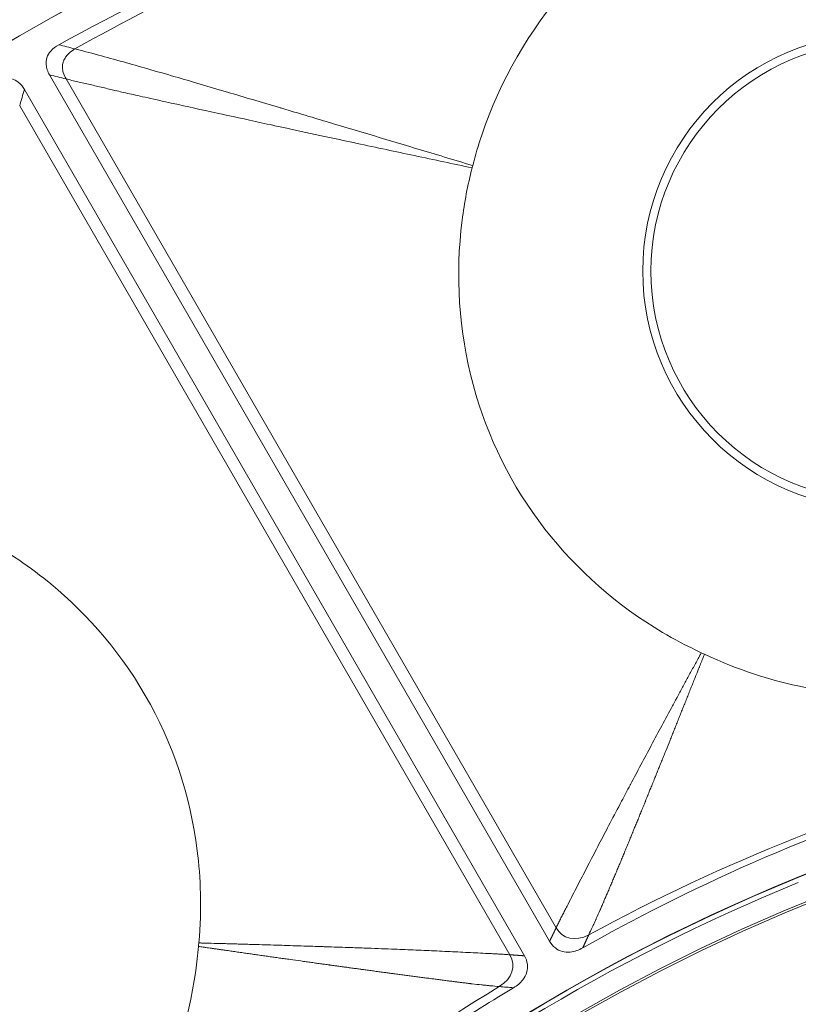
# Model space of a CAD drawing. Header units: inches. Extents: x -2.8 to 15.2, y -6.6 to 17.6.
# Tile 26 of 83: x 10.5 to 11.1, y -1.8 to -1.1. Entities that reach past the tile are written whole.
import ezdxf

# ---------------------------------------------------------------- set-up
doc = ezdxf.new("R2010")
doc.units = ezdxf.units.IN
doc.header["$MEASUREMENT"] = 0
doc.layers.add('Visible (ANSI)', color=7, linetype='Continuous', lineweight=18)
doc.layers.add('Visible Narrow (ANSI)', color=7, linetype='Continuous', lineweight=18)

msp = doc.modelspace()

# ---------------------------------------------------------------- linework, layer by layer
at = {"layer": 'Visible (ANSI)'}
for p, q in [((10.93425, -1.78021), (10.54771, -1.11071)), ((10.91481, -1.79143), (10.52827, -1.12193))]:
    msp.add_line(p, q, dxfattribs=at)
for centre, radius in [((11.68163, -3.09716), 3.54528), ((11.68163, -3.09716), 3.54195), ((11.68163, -3.09716), 3.28346), ((11.68163, -3.09716), 3.23859), ((11.68163, -3.09716), 3.23588), ((11.68163, -3.09716), 3.20276), ((11.68163, -3.09716), 3.20255), ((11.68163, -3.09716), 2.35257), ((11.68163, -3.09716), 2.35236), ((11.68163, -3.09716), 2.3248), ((11.68163, -3.09716), 2.3246), ((11.18998, -1.26228), 0.17736), ((11.68163, -3.09716), 1.47462), ((11.68163, -3.09716), 1.47441), ((11.68163, -3.09716), 1.45473), ((11.68163, -3.09716), 1.45301)]:
    msp.add_circle(centre, radius, dxfattribs=at)
for centre, radius, start, end in [((11.68163, -3.09716), 2.34921, 116.38999, 130.28965), ((11.67879, -3.09201), 2.25002, 118.85738, 118.85741), ((11.68163, -3.09716), 1.47112, 112.1693, 130.3676)]:
    msp.add_arc(centre, radius, start, end, dxfattribs=at)
for points, knots in [([(10.5548, -1.08733), (10.64902, -1.03643), (10.74569, -0.98983), (10.95708, -0.91367), (10.99753, -0.9003), (11.08668, -0.87677)], [-7.616264, -7.616264, -7.616264, -7.616264, -4.762978, -4.762978, -3.300772, -3.300772, -3.300772, -3.300772]), ([(11.10438, -0.94282), (11.10312, -0.94316), (11.10186, -0.9435), (11.08304, -0.94882), (11.06619, -0.95537), (11.01332, -0.98165), (10.97777, -1.00856), (10.91841, -1.07633), (10.89593, -1.11509), (10.87917, -1.16497), (10.87686, -1.1728), (10.87484, -1.18072)], [0.640134, 0.640134, 0.640134, 0.640134, 0.65681, 0.65681, 0.886695, 0.886695, 1.403125, 1.403125, 1.906514, 1.906514, 1.998562, 1.998562, 1.998562, 1.998562]), ([(10.54771, -1.11071), (10.54699, -1.10947), (10.54638, -1.10816), (10.54549, -1.10549), (10.5452, -1.10415), (10.54496, -1.10095), (10.54515, -1.09915), (10.54629, -1.09551), (10.54728, -1.09379), (10.55027, -1.09023), (10.55245, -1.0886), (10.5548, -1.08733)], [-0.07105793, -0.07105793, -0.07105793, -0.07105793, -0.06008678, -0.06008678, -0.04957198, -0.04957198, -0.03558379, -0.03558379, -0.02036833, -0.02036833, 0, 0, 0, 0]), ([(10.50448, -1.11639), (10.50581, -1.11556), (10.50722, -1.11485), (10.5101, -1.1138), (10.51156, -1.11343), (10.51488, -1.11309), (10.51669, -1.11322), (10.52032, -1.11422), (10.52201, -1.11511), (10.52547, -1.11783), (10.52704, -1.11979), (10.52827, -1.12193)], [-0.07102525, -0.07102525, -0.07102525, -0.07102525, -0.05905809, -0.05905809, -0.04761269, -0.04761269, -0.03359959, -0.03359959, -0.01886593, -0.01886593, 0, 0, 0, 0]), ([(10.87437, -1.18253), (10.87094, -1.19586), (10.86837, -1.20936), (10.8612, -1.26537), (10.86406, -1.30866), (10.88611, -1.3906), (10.90478, -1.42835), (10.95557, -1.4937), (10.98653, -1.52076), (11.03025, -1.54666), (11.04026, -1.55204), (11.0515, -1.55722)], [0.753117, 0.753117, 0.753117, 0.753117, 0.903371, 0.903371, 1.377009, 1.377009, 1.842892, 1.842892, 2.29232, 2.29232, 2.404864, 2.404864, 2.404864, 2.404864]), ([(10.87484, -1.18072), (10.87472, -1.18115), (10.87461, -1.18159), (10.87446, -1.18219), (10.87441, -1.18236), (10.87437, -1.18253)], [0.379679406, 0.379679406, 0.379679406, 0.379679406, 0.381845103, 0.381845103, 0.382696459, 0.382696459, 0.382696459, 0.382696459]), ([(10.66308, -1.78149), (10.66552, -1.75472), (10.66444, -1.73058), (10.65656, -1.668), (10.64305, -1.62713), (10.59996, -1.5526), (10.57224, -1.52268), (10.5348, -1.4931), (10.52613, -1.48691), (10.49912, -1.46952), (10.47995, -1.45968), (10.4493, -1.44756), (10.43833, -1.44386), (10.42715, -1.44074)], [0.65832, 0.65832, 0.65832, 0.65832, 0.923924, 0.923924, 1.474283, 1.474283, 2.034449, 2.034449, 2.195295, 2.195295, 2.519827, 2.519827, 2.693161, 2.693161, 2.693161, 2.693161]), ([(11.0515, -1.55722), (11.05185, -1.55739), (11.05221, -1.55756), (11.05303, -1.55794), (11.05349, -1.55816), (11.05395, -1.55837)], [0.169491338, 0.169491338, 0.169491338, 0.169491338, 0.169989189, 0.169989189, 0.170623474, 0.170623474, 0.170623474, 0.170623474]), ([(11.05395, -1.55837), (11.08011, -1.57066), (11.10487, -1.5782), (11.15835, -1.59006), (11.18851, -1.59209), (11.22721, -1.59059), (11.24061, -1.58919), (11.26286, -1.58506), (11.27027, -1.58317), (11.27558, -1.58175)], [0.8966722, 0.8966722, 0.8966722, 0.8966722, 1.1425432, 1.1425432, 1.5148969, 1.5148969, 1.712622, 1.712622, 1.8439957, 1.8439957, 1.8439957, 1.8439957]), ([(11.29327, -1.64779), (11.27754, -1.6522), (11.26824, -1.65501), (11.13037, -1.6971), (11.03977, -1.74071), (10.95989, -1.78528)], [-0.9371294, -0.9371294, -0.9371294, -0.9371294, -0.8911626, -0.8911626, -0.2200137, -0.2200137, -0.2200137, -0.2200137]), ([(10.95989, -1.78528), (10.95837, -1.78613), (10.95678, -1.78686), (10.95355, -1.78795), (10.95191, -1.78833), (10.94816, -1.78871), (10.94608, -1.78859), (10.9421, -1.78752), (10.94029, -1.78663), (10.93687, -1.78398), (10.9354, -1.78221), (10.93425, -1.78021)], [-0.07495302, -0.07495302, -0.07495302, -0.07495302, -0.06172373, -0.06172373, -0.048972, -0.048972, -0.03303974, -0.03303974, -0.01754322, -0.01754322, 0, 0, 0, 0]), ([(10.57227, -1.9878), (10.57506, -1.98501), (10.57747, -1.98254), (10.58324, -1.97638), (10.5895, -1.96946), (10.60385, -1.95062), (10.61024, -1.94099), (10.62129, -1.92225), (10.62608, -1.91313), (10.64321, -1.87679), (10.65508, -1.84276), (10.66158, -1.7969), (10.6623, -1.79056), (10.66284, -1.78418)], [0.5932925, 0.5932925, 0.5932925, 0.5932925, 0.6373512, 0.6373512, 0.7330162, 0.7330162, 0.8243564, 0.8243564, 0.9056394, 0.9056394, 1.1425056, 1.1425056, 1.1797052, 1.1797052, 1.1797052, 1.1797052]), ([(10.66284, -1.78418), (10.66291, -1.78341), (10.66297, -1.78263), (10.66305, -1.78174), (10.66306, -1.78161), (10.66308, -1.78149)], [0.227635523, 0.227635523, 0.227635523, 0.227635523, 0.2345272, 0.2345272, 0.235619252, 0.235619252, 0.235619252, 0.235619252]), ([(10.91481, -1.79143), (10.91598, -1.79346), (10.91679, -1.79566), (10.91734, -1.79997), (10.9172, -1.80197), (10.91607, -1.80612), (10.91499, -1.80815), (10.91178, -1.81231), (10.90934, -1.81441), (10.90638, -1.81617)], [-0.08538634, -0.08538634, -0.08538634, -0.08538634, -0.06459302, -0.06459302, -0.04669587, -0.04669587, -0.02626817, -0.02626817, 0, 0, 0, 0]), ([(10.90638, -1.81617), (10.88508, -1.82889), (10.86844, -1.83939), (10.8063, -1.8803), (10.76448, -1.91096), (10.68495, -1.97567), (10.66348, -1.99423), (10.62062, -2.03615)], [-5.534177, -5.534177, -5.534177, -5.534177, -5.115167, -5.115167, -4.158974, -4.158974, -3.219741, -3.219741, -3.219741, -3.219741])]:
    msp.add_open_spline(points, degree=3, knots=knots, dxfattribs=at)
at = {"layer": 'Visible Narrow (ANSI)'}
for p, q in [((10.93923, -1.76994), (10.56041, -1.11381)), ((10.62331, -1.12833), (10.62331, -1.12833)), ((10.90343, -1.79061), (10.52461, -1.13448))]:
    msp.add_line(p, q, dxfattribs=at)
msp.add_circle((11.18998, -1.26228), 0.18372, dxfattribs=at)
msp.add_arc((11.69335, -3.11394), 1.60254, 124.93138, 124.93139, dxfattribs=at)
for centre, major_axis, ratio, start_param, end_param in [((11.3993, -2.40205), (-0.99015, -0.40217), 0.705182, 4.537425, 4.869208), ((11.22081, -2.5051), (-0.84336, -0.65641), 0.705181, 4.55557, 4.887353)]:
    msp.add_ellipse(centre, major_axis=major_axis, ratio=ratio, start_param=start_param, end_param=end_param, dxfattribs=at)
for points, knots in [([(11.08757, -0.8801), (11.04086, -0.89261), (10.94825, -0.9206), (10.81224, -0.97125), (10.68506, -1.02803), (10.6044, -1.06993), (10.56723, -1.09057)], [0, 0, 0, 0, 0.2577886, 0.5155772, 0.7733658, 0.9999993, 0.9999993, 0.9999993, 0.9999993]), ([(10.56041, -1.11381), (10.55943, -1.11211), (10.55871, -1.11046), (10.55826, -1.10886), (10.55812, -1.10837), (10.558, -1.10788), (10.55791, -1.1074), (10.55749, -1.1052), (10.55757, -1.10312), (10.55812, -1.10115), (10.55816, -1.101), (10.55821, -1.10085), (10.55826, -1.1007), (10.55859, -1.09967), (10.55905, -1.09866), (10.55966, -1.09767), (10.5602, -1.09679), (10.56086, -1.09592), (10.56163, -1.09507), (10.56278, -1.09382), (10.56418, -1.0926), (10.56587, -1.09145), (10.56631, -1.09115), (10.56676, -1.09086), (10.56723, -1.09057)], [0, 0, 0, 0, 0.1842961, 0.1842961, 0.1842961, 0.241452, 0.241452, 0.241452, 0.5, 0.5, 0.5, 0.5195229, 0.5195229, 0.5195229, 0.655182, 0.655182, 0.655182, 0.7763475, 0.7763475, 0.7763475, 0.9543439, 0.9543439, 0.9543439, 0.9999909, 0.9999909, 0.9999909, 0.9999909]), ([(10.56723, -1.09057), (10.57238, -1.09184), (10.57853, -1.09345), (10.58561, -1.09536), (10.59143, -1.09694), (10.59788, -1.09872), (10.60492, -1.10069), (10.61654, -1.10396), (10.6298, -1.10776), (10.64467, -1.11209), (10.65707, -1.1157), (10.67059, -1.11967), (10.68524, -1.12401), (10.69782, -1.12772), (10.71124, -1.13171), (10.72552, -1.13596), (10.72581, -1.13605), (10.7261, -1.13614), (10.7264, -1.13622), (10.73481, -1.13873), (10.74425, -1.14154), (10.75066, -1.14345), (10.75647, -1.14519), (10.76228, -1.14692), (10.76808, -1.14865), (10.78219, -1.15287), (10.79625, -1.15708), (10.81027, -1.16129), (10.82456, -1.16558), (10.8388, -1.16986), (10.85299, -1.17414), (10.86019, -1.17631), (10.86736, -1.17847), (10.87456, -1.18064), (10.87465, -1.18066), (10.87474, -1.18069), (10.87483, -1.18072)], [0, 0, 0, 0, 0.106473, 0.106473, 0.106473, 0.194074, 0.194074, 0.194074, 0.338623, 0.338623, 0.338623, 0.459107, 0.459107, 0.459107, 0.5625, 0.5625, 0.5625, 0.564607, 0.564607, 0.564607, 0.625, 0.625, 0.625, 0.679759, 0.679759, 0.679759, 0.812973, 0.812973, 0.812973, 0.948719, 0.948719, 0.948719, 1.017565, 1.017565, 1.017565, 1.018442, 1.018442, 1.018442, 1.018442]), ([(10.56041, -1.11381), (10.56187, -1.11416), (10.56335, -1.11452), (10.56485, -1.11488), (10.56638, -1.11524), (10.56792, -1.1156), (10.56948, -1.11597), (10.57104, -1.11633), (10.57262, -1.11669), (10.57421, -1.11706), (10.57739, -1.11779), (10.58062, -1.11854), (10.58389, -1.11929), (10.58716, -1.12005), (10.59046, -1.12082), (10.59379, -1.12161), (10.59452, -1.12178), (10.59526, -1.12196), (10.59599, -1.12213), (10.6022, -1.1236), (10.60282, -1.12374), (10.60827, -1.12496), (10.60999, -1.12535), (10.61193, -1.12579), (10.61407, -1.12626), (10.61868, -1.1273), (10.62426, -1.12854), (10.63085, -1.13), (10.63218, -1.1303), (10.63352, -1.1306), (10.63481, -1.13088), (10.6382, -1.13164), (10.64132, -1.13233), (10.64335, -1.13278), (10.6538, -1.13509), (10.66508, -1.13756), (10.67718, -1.1402), (10.6879, -1.14255), (10.69926, -1.14502), (10.71127, -1.14763), (10.71438, -1.1483), (10.71743, -1.14896), (10.72033, -1.14959), (10.72426, -1.15044), (10.72791, -1.15123), (10.73103, -1.1519), (10.73247, -1.15221), (10.73393, -1.15253), (10.73539, -1.15284), (10.74449, -1.15481), (10.75404, -1.15686), (10.76402, -1.159), (10.77787, -1.16196), (10.79256, -1.16511), (10.80812, -1.16843), (10.82223, -1.17144), (10.83704, -1.1746), (10.85257, -1.1779), (10.8597, -1.17942), (10.86702, -1.18097), (10.87437, -1.18253)], [0, 0, 0, 0, 0.016624, 0.016624, 0.016624, 0.033454, 0.033454, 0.033454, 0.050284, 0.050284, 0.050284, 0.083942, 0.083942, 0.083942, 0.117596, 0.117596, 0.117596, 0.125, 0.125, 0.125, 0.1875, 0.1875, 0.1875, 0.207302, 0.207302, 0.207302, 0.25, 0.25, 0.25, 0.258644, 0.258644, 0.258644, 0.28125, 0.28125, 0.28125, 0.397292, 0.397292, 0.397292, 0.5, 0.5, 0.5, 0.526528, 0.526528, 0.526528, 0.5625, 0.5625, 0.5625, 0.579156, 0.579156, 0.579156, 0.682615, 0.682615, 0.682615, 0.82613, 0.82613, 0.82613, 0.956267, 0.956267, 0.956267, 1.015984, 1.015984, 1.015984, 1.015984]), ([(11.0515, -1.55722), (11.05103, -1.55809), (11.05056, -1.55895), (11.05009, -1.55981), (11.04869, -1.5624), (11.04729, -1.56498), (11.04589, -1.56756), (11.04449, -1.57013), (11.0431, -1.57271), (11.0417, -1.57528), (11.04101, -1.57656), (11.04031, -1.57785), (11.03962, -1.57913), (11.03892, -1.58041), (11.03823, -1.5817), (11.03753, -1.58298), (11.03684, -1.58426), (11.03615, -1.58554), (11.03545, -1.58682), (11.03476, -1.5881), (11.03407, -1.58938), (11.03338, -1.59066), (11.03317, -1.59104), (11.03297, -1.59142), (11.03276, -1.5918), (11.03228, -1.59269), (11.0318, -1.59359), (11.03131, -1.59449), (11.03062, -1.59576), (11.02993, -1.59704), (11.02925, -1.59832), (11.02653, -1.60336), (11.02379, -1.60844), (11.02103, -1.61359), (11.01835, -1.61858), (11.01564, -1.62364), (11.01288, -1.62879), (11.01024, -1.63374), (11.00755, -1.63878), (11.00481, -1.64392), (11.0022, -1.64883), (10.99953, -1.65384), (10.99682, -1.65895), (10.9967, -1.65918), (10.99657, -1.65942), (10.99645, -1.65965), (10.99432, -1.66367), (10.99215, -1.66775), (10.98995, -1.6719), (10.98691, -1.67765), (10.98395, -1.68324), (10.98109, -1.68868), (10.97845, -1.6937), (10.97588, -1.69859), (10.97339, -1.70335), (10.97078, -1.70834), (10.96825, -1.71318), (10.96582, -1.71788), (10.96325, -1.72283), (10.96079, -1.72762), (10.95842, -1.73222), (10.9559, -1.73711), (10.9535, -1.74179), (10.95121, -1.74625), (10.95001, -1.74859), (10.94884, -1.75087), (10.9477, -1.75309), (10.94712, -1.75422), (10.94655, -1.75534), (10.94598, -1.75645), (10.94541, -1.75757), (10.94484, -1.75867), (10.94429, -1.75976), (10.94401, -1.76031), (10.94373, -1.76086), (10.94346, -1.7614), (10.94318, -1.76194), (10.94291, -1.76248), (10.94264, -1.76302), (10.94237, -1.76356), (10.9421, -1.7641), (10.94184, -1.76463), (10.94157, -1.76516), (10.9413, -1.76569), (10.94105, -1.76621), (10.94078, -1.76674), (10.94053, -1.76727), (10.94027, -1.76778), (10.94002, -1.76831), (10.93977, -1.76882), (10.93952, -1.76933), (10.93942, -1.76954), (10.93932, -1.76974), (10.93923, -1.76994)], [-0.023971, -0.023971, -0.023971, -0.023971, -0.011608, -0.011608, -0.011608, 0.025507, 0.025507, 0.025507, 0.062666, 0.062666, 0.062666, 0.081229, 0.081229, 0.081229, 0.099762, 0.099762, 0.099762, 0.118251, 0.118251, 0.118251, 0.136682, 0.136682, 0.136682, 0.142154, 0.142154, 0.142154, 0.155042, 0.155042, 0.155042, 0.173318, 0.173318, 0.173318, 0.24535, 0.24535, 0.24535, 0.315196, 0.315196, 0.315196, 0.382396, 0.382396, 0.382396, 0.446682, 0.446682, 0.446682, 0.449598, 0.449598, 0.449598, 0.5, 0.5, 0.5, 0.569749, 0.569749, 0.569749, 0.634275, 0.634275, 0.634275, 0.70199, 0.70199, 0.70199, 0.773418, 0.773418, 0.773418, 0.849247, 0.849247, 0.849247, 0.88909, 0.88909, 0.88909, 0.909554, 0.909554, 0.909554, 0.930407, 0.930407, 0.930407, 0.940986, 0.940986, 0.940986, 0.951672, 0.951672, 0.951672, 0.962467, 0.962467, 0.962467, 0.973375, 0.973375, 0.973375, 0.984399, 0.984399, 0.984399, 0.995543, 0.995543, 0.995543, 1, 1, 1, 1]), ([(11.05395, -1.55837), (11.0535, -1.55949), (11.05306, -1.5606), (11.05261, -1.56171), (11.05248, -1.56205), (11.05234, -1.56238), (11.05221, -1.56272), (11.05208, -1.56305), (11.05194, -1.56339), (11.05181, -1.56373), (11.05154, -1.5644), (11.05127, -1.56507), (11.051, -1.56574), (11.05073, -1.56641), (11.05047, -1.56708), (11.0502, -1.56775), (11.05007, -1.56809), (11.04993, -1.56842), (11.0498, -1.56876), (11.04966, -1.56909), (11.04953, -1.56942), (11.0494, -1.56976), (11.049, -1.57077), (11.04859, -1.57177), (11.0482, -1.57277), (11.04806, -1.5731), (11.04793, -1.57343), (11.0478, -1.57377), (11.04766, -1.5741), (11.04753, -1.57443), (11.0474, -1.57477), (11.047, -1.57577), (11.0466, -1.57677), (11.0462, -1.57776), (11.04593, -1.57843), (11.04567, -1.57909), (11.0454, -1.57976), (11.04514, -1.58042), (11.04487, -1.58108), (11.04461, -1.58175), (11.04407, -1.58308), (11.04355, -1.5844), (11.04302, -1.58572), (11.04275, -1.58638), (11.04249, -1.58704), (11.04223, -1.5877), (11.04196, -1.58836), (11.0417, -1.58902), (11.04144, -1.58968), (11.04091, -1.591), (11.04038, -1.59232), (11.03986, -1.59363), (11.03959, -1.59429), (11.03933, -1.59494), (11.03907, -1.5956), (11.0388, -1.59626), (11.03854, -1.59691), (11.03828, -1.59757), (11.03802, -1.59822), (11.03775, -1.59888), (11.03749, -1.59953), (11.03723, -1.60019), (11.03697, -1.60084), (11.03671, -1.60149), (11.03645, -1.60215), (11.03618, -1.6028), (11.03592, -1.60345), (11.03566, -1.60411), (11.0354, -1.60476), (11.03514, -1.60541), (11.03488, -1.60606), (11.03462, -1.60671), (11.03436, -1.60736), (11.0341, -1.60801), (11.03384, -1.60866), (11.03358, -1.60931), (11.03305, -1.61062), (11.03253, -1.61192), (11.03202, -1.61321), (11.03175, -1.61386), (11.0315, -1.6145), (11.03124, -1.61515), (11.03098, -1.6158), (11.03072, -1.61644), (11.03046, -1.61709), (11.0302, -1.61773), (11.02994, -1.61838), (11.02968, -1.61902), (11.02942, -1.61967), (11.02916, -1.62032), (11.02891, -1.62096), (11.02865, -1.6216), (11.02839, -1.62225), (11.02813, -1.62289), (11.02787, -1.62353), (11.02761, -1.62418), (11.02736, -1.62482), (11.02631, -1.62741), (11.02528, -1.62997), (11.02427, -1.6325), (11.02401, -1.63314), (11.02375, -1.63378), (11.0235, -1.63442), (11.02324, -1.63505), (11.02298, -1.63569), (11.02273, -1.63633), (11.02247, -1.63697), (11.02221, -1.6376), (11.02196, -1.63824), (11.0217, -1.63887), (11.02145, -1.63951), (11.02119, -1.64014), (11.02094, -1.64078), (11.02068, -1.64141), (11.02043, -1.64204), (11.02017, -1.64268), (11.01991, -1.64331), (11.01966, -1.64394), (11.01915, -1.64522), (11.01864, -1.64648), (11.01813, -1.64774), (11.018, -1.64805), (11.01787, -1.64837), (11.01775, -1.64868), (11.01762, -1.649), (11.01749, -1.64931), (11.01737, -1.64963), (11.01711, -1.65026), (11.01686, -1.65089), (11.0166, -1.65152), (11.01641, -1.65199), (11.01622, -1.65246), (11.01603, -1.65293), (11.01597, -1.65309), (11.0159, -1.65325), (11.01584, -1.6534), (11.01578, -1.65356), (11.01571, -1.65372), (11.01565, -1.65388), (11.01546, -1.65435), (11.01527, -1.65482), (11.01508, -1.65529), (11.01482, -1.65592), (11.01457, -1.65654), (11.01432, -1.65717), (11.01419, -1.65748), (11.01406, -1.6578), (11.01394, -1.65811), (11.01381, -1.65842), (11.01368, -1.65874), (11.01356, -1.65905), (11.0133, -1.65968), (11.01305, -1.6603), (11.0128, -1.66092), (11.01256, -1.66151), (11.01232, -1.6621), (11.01209, -1.66268), (11.01201, -1.66287), (11.01193, -1.66307), (11.01185, -1.66326), (11.01166, -1.66373), (11.01147, -1.6642), (11.01128, -1.66467), (11.01103, -1.66529), (11.01078, -1.66591), (11.01053, -1.66653), (11.0104, -1.66684), (11.01027, -1.66716), (11.01015, -1.66747), (11.01002, -1.66778), (11.0099, -1.66809), (11.00977, -1.6684), (11.00952, -1.66902), (11.00926, -1.66964), (11.00901, -1.67026), (11.00882, -1.67073), (11.00864, -1.67119), (11.00845, -1.67165), (11.00838, -1.67181), (11.00832, -1.67196), (11.00826, -1.67212), (11.0082, -1.67227), (11.00813, -1.67243), (11.00807, -1.67258), (11.00788, -1.67305), (11.00769, -1.67351), (11.0075, -1.67397), (11.00725, -1.6746), (11.007, -1.67521), (11.00675, -1.67583), (11.00662, -1.67614), (11.0065, -1.67645), (11.00637, -1.67675), (11.00625, -1.67706), (11.00612, -1.67737), (11.006, -1.67768), (11.00549, -1.67892), (11.00499, -1.68015), (11.00449, -1.68137), (11.00424, -1.68199), (11.00399, -1.6826), (11.00374, -1.68321), (11.00349, -1.68383), (11.00324, -1.68444), (11.00299, -1.68505), (11.00274, -1.68567), (11.00249, -1.68628), (11.00224, -1.68689), (11.00199, -1.68751), (11.00174, -1.68812), (11.00149, -1.68873), (11.00099, -1.68996), (11.00049, -1.69118), (10.99999, -1.69239), (10.99962, -1.6933), (10.99924, -1.69422), (10.99887, -1.69512), (10.99875, -1.69543), (10.99862, -1.69573), (10.9985, -1.69603), (10.99837, -1.69634), (10.99825, -1.69664), (10.99812, -1.69694), (10.99775, -1.69786), (10.99737, -1.69877), (10.997, -1.69967), (10.99675, -1.70028), (10.9965, -1.70088), (10.99626, -1.70149), (10.99601, -1.70209), (10.99576, -1.7027), (10.99551, -1.7033), (10.99526, -1.7039), (10.99501, -1.70451), (10.99477, -1.7051), (10.99452, -1.70571), (10.99427, -1.70631), (10.99402, -1.70691), (10.99377, -1.70751), (10.99352, -1.70811), (10.99328, -1.70871), (10.99303, -1.70932), (10.99278, -1.70992), (10.99253, -1.71051), (10.99203, -1.71172), (10.99154, -1.71292), (10.99105, -1.7141), (10.9908, -1.7147), (10.99055, -1.7153), (10.9903, -1.71589), (10.99005, -1.71649), (10.98981, -1.71709), (10.98956, -1.71768), (10.98931, -1.71828), (10.98906, -1.71887), (10.98882, -1.71946), (10.98857, -1.72006), (10.98832, -1.72065), (10.98807, -1.72124), (10.98783, -1.72184), (10.98758, -1.72243), (10.98733, -1.72302), (10.98708, -1.72362), (10.98684, -1.72421), (10.98659, -1.72479), (10.98634, -1.72539), (10.98609, -1.72598), (10.98585, -1.72657), (10.9856, -1.72716), (10.98535, -1.72775), (10.98511, -1.72833), (10.98461, -1.72952), (10.98411, -1.7307), (10.98363, -1.73186), (10.98338, -1.73244), (10.98313, -1.73303), (10.98289, -1.73361), (10.98264, -1.7342), (10.98239, -1.73478), (10.98215, -1.73536), (10.9819, -1.73595), (10.98165, -1.73653), (10.98141, -1.73711), (10.98116, -1.73769), (10.98091, -1.73827), (10.98067, -1.73885), (10.98042, -1.73943), (10.98017, -1.74001), (10.97993, -1.74058), (10.97968, -1.74117), (10.97944, -1.74174), (10.97919, -1.74232), (10.97882, -1.74319), (10.97845, -1.74405), (10.97808, -1.7449), (10.97796, -1.74519), (10.97784, -1.74548), (10.97772, -1.74576), (10.97759, -1.74605), (10.97747, -1.74634), (10.97735, -1.74662), (10.97697, -1.74749), (10.9766, -1.74834), (10.97624, -1.74919), (10.97612, -1.74947), (10.97599, -1.74976), (10.97587, -1.75004), (10.97575, -1.75033), (10.97563, -1.75061), (10.9755, -1.75089), (10.97526, -1.75146), (10.97501, -1.75203), (10.97477, -1.75259), (10.97452, -1.75316), (10.97427, -1.75372), (10.97403, -1.75428), (10.97391, -1.75456), (10.97378, -1.75484), (10.97366, -1.75512), (10.97354, -1.7554), (10.97342, -1.75568), (10.97329, -1.75596), (10.97227, -1.7583), (10.97129, -1.76051), (10.97035, -1.7626), (10.97023, -1.76288), (10.97011, -1.76315), (10.96999, -1.76342), (10.96986, -1.7637), (10.96974, -1.76397), (10.96962, -1.76424), (10.96937, -1.76479), (10.96913, -1.76533), (10.96889, -1.76586), (10.9687, -1.76627), (10.96852, -1.76667), (10.96834, -1.76707), (10.96828, -1.7672), (10.96822, -1.76733), (10.96815, -1.76747), (10.96809, -1.7676), (10.96803, -1.76773), (10.96797, -1.76787), (10.96779, -1.76827), (10.96761, -1.76867), (10.96743, -1.76906), (10.96639, -1.7713), (10.96543, -1.77334), (10.96454, -1.77519)], [-0.015088, -0.015088, -0.015088, -0.015088, -0.005592, -0.005592, -0.005592, -0.002719, -0.002719, -0.002719, 0.000154, 0.000154, 0.000154, 0.005913, 0.005913, 0.005913, 0.011694, 0.011694, 0.011694, 0.014593, 0.014593, 0.014593, 0.017497, 0.017497, 0.017497, 0.026247, 0.026247, 0.026247, 0.029175, 0.029175, 0.029175, 0.032109, 0.032109, 0.032109, 0.040948, 0.040948, 0.040948, 0.04687, 0.04687, 0.04687, 0.052818, 0.052818, 0.052818, 0.064788, 0.064788, 0.064788, 0.070811, 0.070811, 0.070811, 0.07686, 0.07686, 0.07686, 0.089038, 0.089038, 0.089038, 0.095167, 0.095167, 0.095167, 0.101324, 0.101324, 0.101324, 0.107508, 0.107508, 0.107508, 0.11372, 0.11372, 0.11372, 0.119961, 0.119961, 0.119961, 0.126231, 0.126231, 0.126231, 0.13253, 0.13253, 0.13253, 0.138858, 0.138858, 0.138858, 0.151606, 0.151606, 0.151606, 0.158027, 0.158027, 0.158027, 0.164478, 0.164478, 0.164478, 0.170962, 0.170962, 0.170962, 0.177478, 0.177478, 0.177478, 0.184027, 0.184027, 0.184027, 0.19061, 0.19061, 0.19061, 0.217284, 0.217284, 0.217284, 0.224041, 0.224041, 0.224041, 0.230835, 0.230835, 0.230835, 0.237667, 0.237667, 0.237667, 0.244536, 0.244536, 0.244536, 0.251444, 0.251444, 0.251444, 0.258391, 0.258391, 0.258391, 0.272406, 0.272406, 0.272406, 0.275935, 0.275935, 0.275935, 0.279475, 0.279475, 0.279475, 0.286586, 0.286586, 0.286586, 0.291947, 0.291947, 0.291947, 0.293739, 0.293739, 0.293739, 0.295535, 0.295535, 0.295535, 0.300937, 0.300937, 0.300937, 0.308179, 0.308179, 0.308179, 0.311817, 0.311817, 0.311817, 0.315466, 0.315466, 0.315466, 0.322799, 0.322799, 0.322799, 0.329716, 0.329716, 0.329716, 0.332031, 0.332031, 0.332031, 0.337607, 0.337607, 0.337607, 0.345084, 0.345084, 0.345084, 0.348841, 0.348841, 0.348841, 0.35261, 0.35261, 0.35261, 0.360188, 0.360188, 0.360188, 0.365905, 0.365905, 0.365905, 0.367817, 0.367817, 0.367817, 0.369733, 0.369733, 0.369733, 0.375499, 0.375499, 0.375499, 0.383236, 0.383236, 0.383236, 0.387125, 0.387125, 0.387125, 0.391027, 0.391027, 0.391027, 0.406781, 0.406781, 0.406781, 0.414745, 0.414745, 0.414745, 0.42277, 0.42277, 0.42277, 0.430857, 0.430857, 0.430857, 0.439007, 0.439007, 0.439007, 0.455501, 0.455501, 0.455501, 0.46805, 0.46805, 0.46805, 0.472267, 0.472267, 0.472267, 0.476503, 0.476503, 0.476503, 0.489319, 0.489319, 0.489319, 0.497956, 0.497956, 0.497956, 0.50667, 0.50667, 0.50667, 0.515464, 0.515464, 0.515464, 0.524339, 0.524339, 0.524339, 0.533297, 0.533297, 0.533297, 0.542341, 0.542341, 0.542341, 0.560699, 0.560699, 0.560699, 0.570017, 0.570017, 0.570017, 0.579433, 0.579433, 0.579433, 0.588948, 0.588948, 0.588948, 0.598567, 0.598567, 0.598567, 0.608292, 0.608292, 0.608292, 0.618128, 0.618128, 0.618128, 0.628078, 0.628078, 0.628078, 0.638146, 0.638146, 0.638146, 0.658655, 0.658655, 0.658655, 0.669106, 0.669106, 0.669106, 0.679693, 0.679693, 0.679693, 0.690424, 0.690424, 0.690424, 0.701303, 0.701303, 0.701303, 0.712338, 0.712338, 0.712338, 0.723535, 0.723535, 0.723535, 0.74065, 0.74065, 0.74065, 0.746444, 0.746444, 0.746444, 0.752285, 0.752285, 0.752285, 0.770098, 0.770098, 0.770098, 0.776136, 0.776136, 0.776136, 0.782227, 0.782227, 0.782227, 0.794573, 0.794573, 0.794573, 0.807148, 0.807148, 0.807148, 0.813524, 0.813524, 0.813524, 0.819963, 0.819963, 0.819963, 0.873952, 0.873952, 0.873952, 0.881046, 0.881046, 0.881046, 0.888225, 0.888225, 0.888225, 0.902854, 0.902854, 0.902854, 0.914076, 0.914076, 0.914076, 0.917867, 0.917867, 0.917867, 0.921684, 0.921684, 0.921684, 0.933297, 0.933297, 0.933297, 1, 1, 1, 1]), ([(10.66284, -1.78418), (10.66403, -1.78435), (10.66521, -1.78452), (10.6664, -1.78469), (10.66676, -1.78474), (10.66712, -1.78479), (10.66747, -1.78485), (10.66783, -1.7849), (10.66819, -1.78495), (10.66855, -1.785), (10.66926, -1.7851), (10.66998, -1.78521), (10.67069, -1.78531), (10.67141, -1.78541), (10.67212, -1.78552), (10.67284, -1.78562), (10.67319, -1.78567), (10.67355, -1.78572), (10.67391, -1.78577), (10.67426, -1.78582), (10.67462, -1.78588), (10.67498, -1.78593), (10.67605, -1.78608), (10.67712, -1.78623), (10.67818, -1.78639), (10.67854, -1.78644), (10.67889, -1.78649), (10.67925, -1.78654), (10.67961, -1.78659), (10.67996, -1.78664), (10.68032, -1.78669), (10.68138, -1.78685), (10.68245, -1.787), (10.68351, -1.78715), (10.68422, -1.78726), (10.68493, -1.78736), (10.68564, -1.78746), (10.68634, -1.78756), (10.68705, -1.78766), (10.68776, -1.78776), (10.68917, -1.78797), (10.69058, -1.78817), (10.69199, -1.78837), (10.6927, -1.78847), (10.6934, -1.78857), (10.69411, -1.78867), (10.69481, -1.78877), (10.69551, -1.78887), (10.69622, -1.78897), (10.69762, -1.78918), (10.69903, -1.78938), (10.70043, -1.78958), (10.70113, -1.78968), (10.70183, -1.78978), (10.70253, -1.78988), (10.70323, -1.78998), (10.70393, -1.79008), (10.70463, -1.79018), (10.70533, -1.79027), (10.70603, -1.79037), (10.70673, -1.79047), (10.70743, -1.79057), (10.70812, -1.79067), (10.70882, -1.79077), (10.70952, -1.79087), (10.71022, -1.79097), (10.71091, -1.79107), (10.71161, -1.79117), (10.71231, -1.79127), (10.713, -1.79136), (10.7137, -1.79146), (10.71439, -1.79156), (10.71509, -1.79166), (10.71578, -1.79176), (10.71647, -1.79186), (10.71717, -1.79196), (10.71855, -1.79215), (10.71994, -1.79235), (10.72132, -1.79254), (10.72202, -1.79264), (10.72271, -1.79274), (10.7234, -1.79284), (10.72409, -1.79293), (10.72478, -1.79303), (10.72547, -1.79313), (10.72616, -1.79323), (10.72685, -1.79332), (10.72754, -1.79342), (10.72823, -1.79352), (10.72892, -1.79361), (10.7296, -1.79371), (10.73029, -1.79381), (10.73098, -1.7939), (10.73167, -1.794), (10.73235, -1.7941), (10.73304, -1.79419), (10.73373, -1.79429), (10.73647, -1.79468), (10.73921, -1.79506), (10.74194, -1.79544), (10.74262, -1.79554), (10.74331, -1.79563), (10.74399, -1.79573), (10.74467, -1.79582), (10.74535, -1.79592), (10.74603, -1.79601), (10.74671, -1.79611), (10.74739, -1.7962), (10.74807, -1.7963), (10.74875, -1.79639), (10.74943, -1.79649), (10.75011, -1.79658), (10.75079, -1.79667), (10.75147, -1.79677), (10.75215, -1.79686), (10.75283, -1.79696), (10.75351, -1.79705), (10.75418, -1.79715), (10.75554, -1.79733), (10.75689, -1.79752), (10.75824, -1.79771), (10.75858, -1.79775), (10.75892, -1.7978), (10.75926, -1.79785), (10.75959, -1.79789), (10.75993, -1.79794), (10.76027, -1.79799), (10.76094, -1.79808), (10.76162, -1.79817), (10.76229, -1.79827), (10.7628, -1.79834), (10.7633, -1.79841), (10.76381, -1.79848), (10.76397, -1.7985), (10.76414, -1.79852), (10.76431, -1.79855), (10.76448, -1.79857), (10.76465, -1.79859), (10.76482, -1.79862), (10.76532, -1.79869), (10.76582, -1.79875), (10.76633, -1.79882), (10.767, -1.79892), (10.76767, -1.79901), (10.76834, -1.7991), (10.76868, -1.79915), (10.76901, -1.79919), (10.76935, -1.79924), (10.76968, -1.79929), (10.77002, -1.79933), (10.77036, -1.79938), (10.77103, -1.79947), (10.7717, -1.79956), (10.77236, -1.79965), (10.77287, -1.79972), (10.77337, -1.79979), (10.77387, -1.79986), (10.77404, -1.79988), (10.7742, -1.79991), (10.77437, -1.79993), (10.77454, -1.79995), (10.77471, -1.79997), (10.77487, -1.8), (10.77537, -1.80007), (10.77588, -1.80013), (10.77638, -1.8002), (10.77704, -1.80029), (10.77771, -1.80039), (10.77838, -1.80048), (10.77871, -1.80052), (10.77904, -1.80057), (10.77938, -1.80061), (10.77971, -1.80066), (10.78004, -1.8007), (10.78038, -1.80075), (10.78104, -1.80084), (10.78171, -1.80093), (10.78237, -1.80102), (10.78287, -1.80109), (10.78337, -1.80116), (10.78387, -1.80123), (10.78403, -1.80125), (10.7842, -1.80127), (10.78437, -1.80129), (10.78453, -1.80132), (10.7847, -1.80134), (10.78486, -1.80136), (10.78544, -1.80144), (10.78601, -1.80152), (10.78658, -1.80159), (10.78717, -1.80167), (10.78776, -1.80175), (10.78835, -1.80183), (10.78868, -1.80188), (10.78901, -1.80192), (10.78934, -1.80197), (10.78967, -1.80201), (10.79, -1.80206), (10.79033, -1.8021), (10.79165, -1.80228), (10.79297, -1.80246), (10.79429, -1.80264), (10.79495, -1.80273), (10.79561, -1.80282), (10.79627, -1.80291), (10.79693, -1.803), (10.79759, -1.80309), (10.79824, -1.80317), (10.7989, -1.80326), (10.79956, -1.80335), (10.80022, -1.80344), (10.80087, -1.80353), (10.80153, -1.80362), (10.80218, -1.80371), (10.8035, -1.80388), (10.80481, -1.80406), (10.80611, -1.80423), (10.80709, -1.80437), (10.80807, -1.8045), (10.80905, -1.80463), (10.80938, -1.80467), (10.8097, -1.80472), (10.81003, -1.80476), (10.81036, -1.8048), (10.81068, -1.80485), (10.81101, -1.80489), (10.81199, -1.80502), (10.81296, -1.80515), (10.81394, -1.80528), (10.81459, -1.80537), (10.81524, -1.80545), (10.81588, -1.80554), (10.81653, -1.80563), (10.81718, -1.80571), (10.81783, -1.8058), (10.81848, -1.80589), (10.81913, -1.80597), (10.81977, -1.80606), (10.82042, -1.80614), (10.82107, -1.80623), (10.82171, -1.80631), (10.82236, -1.8064), (10.823, -1.80649), (10.82365, -1.80657), (10.82429, -1.80666), (10.82494, -1.80674), (10.82558, -1.80683), (10.82687, -1.807), (10.82815, -1.80717), (10.82944, -1.80733), (10.83008, -1.80742), (10.83072, -1.8075), (10.83136, -1.80759), (10.832, -1.80767), (10.83264, -1.80776), (10.83328, -1.80784), (10.83392, -1.80792), (10.83456, -1.80801), (10.8352, -1.80809), (10.83584, -1.80817), (10.83647, -1.80826), (10.83711, -1.80834), (10.83775, -1.80842), (10.83838, -1.80851), (10.83902, -1.80859), (10.83966, -1.80867), (10.84029, -1.80875), (10.84093, -1.80884), (10.84166, -1.80893), (10.84238, -1.80902), (10.84311, -1.80912), (10.84365, -1.80919), (10.84419, -1.80926), (10.84473, -1.80933), (10.84599, -1.80949), (10.84725, -1.80966), (10.84851, -1.80982), (10.84913, -1.8099), (10.84976, -1.80998), (10.85039, -1.81007), (10.85101, -1.81015), (10.85164, -1.81023), (10.85226, -1.81031), (10.85289, -1.81039), (10.85351, -1.81047), (10.85413, -1.81055), (10.85475, -1.81063), (10.85537, -1.81072), (10.85599, -1.8108), (10.85661, -1.81088), (10.85723, -1.81096), (10.85785, -1.81104), (10.85847, -1.81112), (10.85909, -1.8112), (10.85971, -1.81127), (10.86063, -1.81139), (10.86155, -1.81151), (10.86248, -1.81163), (10.86278, -1.81167), (10.86309, -1.81171), (10.8634, -1.81175), (10.8637, -1.81178), (10.86401, -1.81182), (10.86432, -1.81186), (10.86524, -1.81198), (10.86615, -1.81209), (10.86707, -1.8122), (10.86737, -1.81224), (10.86768, -1.81228), (10.86798, -1.81232), (10.86829, -1.81236), (10.86859, -1.81239), (10.8689, -1.81243), (10.8695, -1.8125), (10.87011, -1.81258), (10.87072, -1.81265), (10.87133, -1.81272), (10.87193, -1.8128), (10.87254, -1.81287), (10.87284, -1.81291), (10.87314, -1.81294), (10.87344, -1.81298), (10.87375, -1.81301), (10.87405, -1.81305), (10.87435, -1.81308), (10.87676, -1.81336), (10.87916, -1.81363), (10.88153, -1.81389), (10.88182, -1.81392), (10.88212, -1.81395), (10.88242, -1.81398), (10.88271, -1.81401), (10.88301, -1.81404), (10.8833, -1.81407), (10.88389, -1.81413), (10.88448, -1.81419), (10.88507, -1.81425), (10.88551, -1.8143), (10.88595, -1.81434), (10.88638, -1.81438), (10.88653, -1.8144), (10.88668, -1.81441), (10.88682, -1.81442), (10.88697, -1.81444), (10.88711, -1.81445), (10.88726, -1.81447), (10.88769, -1.81451), (10.88813, -1.81455), (10.88856, -1.81459), (10.89087, -1.8148), (10.89313, -1.81499), (10.89532, -1.81516)], [-0.023355, -0.023355, -0.023355, -0.023355, -0.008662, -0.008662, -0.008662, -0.004211, -0.004211, -0.004211, 0.00024, 0.00024, 0.00024, 0.009138, 0.009138, 0.009138, 0.01803, 0.01803, 0.01803, 0.022474, 0.022474, 0.022474, 0.026916, 0.026916, 0.026916, 0.040233, 0.040233, 0.040233, 0.044669, 0.044669, 0.044669, 0.049103, 0.049103, 0.049103, 0.062397, 0.062397, 0.062397, 0.071252, 0.071252, 0.071252, 0.080101, 0.080101, 0.080101, 0.097782, 0.097782, 0.097782, 0.106613, 0.106613, 0.106613, 0.115439, 0.115439, 0.115439, 0.133074, 0.133074, 0.133074, 0.141883, 0.141883, 0.141883, 0.150687, 0.150687, 0.150687, 0.159485, 0.159485, 0.159485, 0.168278, 0.168278, 0.168278, 0.177066, 0.177066, 0.177066, 0.185849, 0.185849, 0.185849, 0.194626, 0.194626, 0.194626, 0.203398, 0.203398, 0.203398, 0.220928, 0.220928, 0.220928, 0.229685, 0.229685, 0.229685, 0.238437, 0.238437, 0.238437, 0.247185, 0.247185, 0.247185, 0.255928, 0.255928, 0.255928, 0.264666, 0.264666, 0.264666, 0.273399, 0.273399, 0.273399, 0.308288, 0.308288, 0.308288, 0.316999, 0.316999, 0.316999, 0.325706, 0.325706, 0.325706, 0.334409, 0.334409, 0.334409, 0.343107, 0.343107, 0.343107, 0.351801, 0.351801, 0.351801, 0.360491, 0.360491, 0.360491, 0.37786, 0.37786, 0.37786, 0.382199, 0.382199, 0.382199, 0.386538, 0.386538, 0.386538, 0.395212, 0.395212, 0.395212, 0.401716, 0.401716, 0.401716, 0.403883, 0.403883, 0.403883, 0.40605, 0.40605, 0.40605, 0.41255, 0.41255, 0.41255, 0.421213, 0.421213, 0.421213, 0.425543, 0.425543, 0.425543, 0.429872, 0.429872, 0.429872, 0.438528, 0.438528, 0.438528, 0.445017, 0.445017, 0.445017, 0.44718, 0.44718, 0.44718, 0.449343, 0.449343, 0.449343, 0.455829, 0.455829, 0.455829, 0.464474, 0.464474, 0.464474, 0.468795, 0.468795, 0.468795, 0.473116, 0.473116, 0.473116, 0.481754, 0.481754, 0.481754, 0.488231, 0.488231, 0.488231, 0.490389, 0.490389, 0.490389, 0.492548, 0.492548, 0.492548, 0.5, 0.5, 0.5, 0.50765, 0.50765, 0.50765, 0.511964, 0.511964, 0.511964, 0.516278, 0.516278, 0.516278, 0.533526, 0.533526, 0.533526, 0.542147, 0.542147, 0.542147, 0.550767, 0.550767, 0.550767, 0.559385, 0.559385, 0.559385, 0.568001, 0.568001, 0.568001, 0.58523, 0.58523, 0.58523, 0.598147, 0.598147, 0.598147, 0.602453, 0.602453, 0.602453, 0.606758, 0.606758, 0.606758, 0.619671, 0.619671, 0.619671, 0.628279, 0.628279, 0.628279, 0.636886, 0.636886, 0.636886, 0.645492, 0.645492, 0.645492, 0.654098, 0.654098, 0.654098, 0.662702, 0.662702, 0.662702, 0.671307, 0.671307, 0.671307, 0.688514, 0.688514, 0.688514, 0.697117, 0.697117, 0.697117, 0.705719, 0.705719, 0.705719, 0.714322, 0.714322, 0.714322, 0.722925, 0.722925, 0.722925, 0.731527, 0.731527, 0.731527, 0.74013, 0.74013, 0.74013, 0.75, 0.75, 0.75, 0.757336, 0.757336, 0.757336, 0.774548, 0.774548, 0.774548, 0.783157, 0.783157, 0.783157, 0.791768, 0.791768, 0.791768, 0.800381, 0.800381, 0.800381, 0.808998, 0.808998, 0.808998, 0.817618, 0.817618, 0.817618, 0.826242, 0.826242, 0.826242, 0.839185, 0.839185, 0.839185, 0.843501, 0.843501, 0.843501, 0.847819, 0.847819, 0.847819, 0.860779, 0.860779, 0.860779, 0.865102, 0.865102, 0.865102, 0.869426, 0.869426, 0.869426, 0.878079, 0.878079, 0.878079, 0.886737, 0.886737, 0.886737, 0.891069, 0.891069, 0.891069, 0.895402, 0.895402, 0.895402, 0.930131, 0.930131, 0.930131, 0.934481, 0.934481, 0.934481, 0.938833, 0.938833, 0.938833, 0.947543, 0.947543, 0.947543, 0.954081, 0.954081, 0.954081, 0.956262, 0.956262, 0.956262, 0.958443, 0.958443, 0.958443, 0.96499, 0.96499, 0.96499, 1, 1, 1, 1]), ([(10.66308, -1.78149), (10.66406, -1.78152), (10.66503, -1.78155), (10.66601, -1.78157), (10.66894, -1.78165), (10.67187, -1.78173), (10.67482, -1.78181), (10.67773, -1.78189), (10.68066, -1.78197), (10.6836, -1.78205), (10.68506, -1.78209), (10.68652, -1.78213), (10.68798, -1.78218), (10.68944, -1.78222), (10.69089, -1.78226), (10.69236, -1.7823), (10.69381, -1.78234), (10.69526, -1.78238), (10.69672, -1.78242), (10.69817, -1.78247), (10.69962, -1.78251), (10.70108, -1.78255), (10.70179, -1.78257), (10.7025, -1.78259), (10.70322, -1.78261), (10.70395, -1.78263), (10.70469, -1.78266), (10.70544, -1.78268), (10.70688, -1.78272), (10.70833, -1.78276), (10.70978, -1.78281), (10.71556, -1.78298), (10.7214, -1.78315), (10.7273, -1.78333), (10.73293, -1.78351), (10.73861, -1.78369), (10.74435, -1.78387), (10.74896, -1.78402), (10.7536, -1.78417), (10.75828, -1.78432), (10.75936, -1.78436), (10.76043, -1.78439), (10.76149, -1.78443), (10.76711, -1.78461), (10.77257, -1.7848), (10.77851, -1.785), (10.77883, -1.78501), (10.77915, -1.78502), (10.77947, -1.78503), (10.78305, -1.78516), (10.78681, -1.78529), (10.79089, -1.78543), (10.79823, -1.78569), (10.8053, -1.78595), (10.81212, -1.78622), (10.81782, -1.78644), (10.82334, -1.78666), (10.82867, -1.78688), (10.83434, -1.78712), (10.83979, -1.78736), (10.84504, -1.7876), (10.85066, -1.78786), (10.85604, -1.78812), (10.86116, -1.78837), (10.86672, -1.78864), (10.87197, -1.7889), (10.87691, -1.78915), (10.87956, -1.78928), (10.88213, -1.7894), (10.88459, -1.78953), (10.88587, -1.78959), (10.88713, -1.78965), (10.88836, -1.78972), (10.88963, -1.78978), (10.89087, -1.78984), (10.89208, -1.78991), (10.89269, -1.78994), (10.89331, -1.78997), (10.89391, -1.79001), (10.89452, -1.79004), (10.89513, -1.79007), (10.89572, -1.79011), (10.89633, -1.79014), (10.89693, -1.79018), (10.89752, -1.79021), (10.89812, -1.79025), (10.89871, -1.79029), (10.89929, -1.79032), (10.89988, -1.79036), (10.90046, -1.7904), (10.90103, -1.79044), (10.90162, -1.79048), (10.90219, -1.79052), (10.90275, -1.79056), (10.90298, -1.79058), (10.9032, -1.79059), (10.90343, -1.79061)], [-0.025311, -0.025311, -0.025311, -0.025311, -0.01227, -0.01227, -0.01227, 0.026777, 0.026777, 0.026777, 0.065239, 0.065239, 0.065239, 0.084247, 0.084247, 0.084247, 0.103112, 0.103112, 0.103112, 0.121837, 0.121837, 0.121837, 0.140425, 0.140425, 0.140425, 0.149477, 0.149477, 0.149477, 0.158878, 0.158878, 0.158878, 0.1772, 0.1772, 0.1772, 0.25, 0.25, 0.25, 0.319368, 0.319368, 0.319368, 0.375, 0.375, 0.375, 0.387853, 0.387853, 0.387853, 0.455804, 0.455804, 0.455804, 0.459455, 0.459455, 0.459455, 0.5, 0.5, 0.5, 0.572862, 0.572862, 0.572862, 0.633828, 0.633828, 0.633828, 0.698524, 0.698524, 0.698524, 0.767814, 0.767814, 0.767814, 0.842953, 0.842953, 0.842953, 0.883285, 0.883285, 0.883285, 0.90428, 0.90428, 0.90428, 0.925895, 0.925895, 0.925895, 0.936955, 0.936955, 0.936955, 0.948194, 0.948194, 0.948194, 0.959622, 0.959622, 0.959622, 0.97125, 0.97125, 0.97125, 0.983088, 0.983088, 0.983088, 0.995149, 0.995149, 0.995149, 1, 1, 1, 1])]:
    msp.add_open_spline(points, degree=3, knots=knots, dxfattribs=at)
for points in [[(10.56723, -1.09057), (10.56309, -1.08949), (10.55895, -1.08841), (10.5548, -1.08733)], [(10.54771, -1.11071), (10.55194, -1.11174), (10.55617, -1.11277), (10.56041, -1.11381)], [(10.52827, -1.12193), (10.52705, -1.12611), (10.52583, -1.13029), (10.52461, -1.13448)], [(10.96454, -1.77519), (10.95421, -1.7808), (10.94399, -1.77819), (10.93923, -1.76994)], [(10.89532, -1.81516), (10.90566, -1.80881), (10.90853, -1.79945), (10.90343, -1.79061)], [(10.90638, -1.81617), (10.90269, -1.81584), (10.89901, -1.8155), (10.89532, -1.81516)]]:
    msp.add_open_spline(points, degree=3, dxfattribs=at)
for points, weights, knots in [([(10.93923, -1.76994), (10.93777, -1.77295), (10.93631, -1.77596), (10.93485, -1.77897), (10.93465, -1.77939), (10.93445, -1.7798), (10.93425, -1.78021)], [0.999999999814, 0.999999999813, 0.999999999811, 0.99999999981, 0.99999999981, 0.99999999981, 0.99999999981], [0.2764011, 0.2764011, 0.2764011, 0.2764011, 1, 1, 1, 1.099463, 1.099463, 1.099463, 1.099463]), ([(10.90343, -1.79061), (10.90676, -1.79085), (10.9101, -1.79109), (10.91344, -1.79134), (10.9139, -1.79137), (10.91435, -1.7914), (10.91481, -1.79143)], [0.999999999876, 0.999999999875, 0.999999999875, 0.999999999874, 0.999999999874, 0.999999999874, 0.999999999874], [0.2763308, 0.2763308, 0.2763308, 0.2763308, 1, 1, 1, 1.0991787, 1.0991787, 1.0991787, 1.0991787])]:
    msp.add_rational_spline(points, weights, degree=3, knots=knots, dxfattribs=at)
msp.add_rational_spline([(10.95989, -1.78528), (10.96144, -1.78192), (10.96299, -1.77856), (10.96454, -1.77519)], [0.99999999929, 0.999999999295, 0.9999999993, 0.999999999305], degree=3, dxfattribs=at)

doc.saveas('drawing.dxf')
